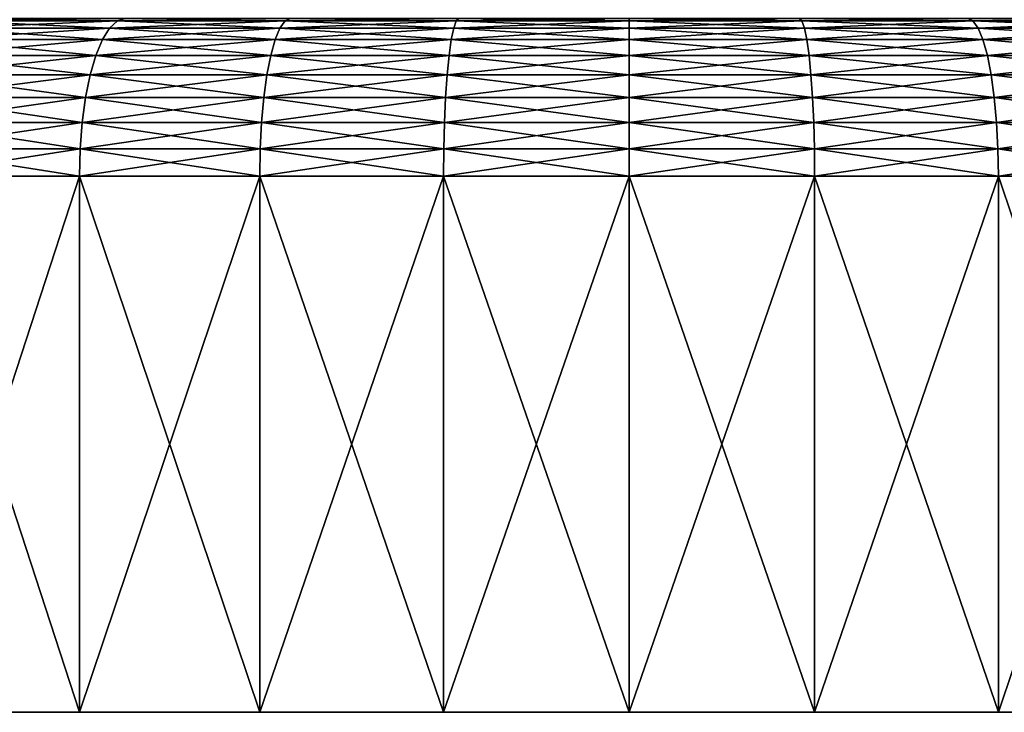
# Model space of a CAD drawing. Header units: millimetres. Extents: x -139 to 106, y -8 to 139.
# Tile 5 of 256: x -86 to -71, y -6 to 5. Entities that reach past the tile are written whole.
import ezdxf

# ---------------------------------------------------------------- set-up
doc = ezdxf.new("R2010")
doc.units = ezdxf.units.MM
doc.header["$LTSCALE"] = 53.842063
for name, color, linetype in [('517', 7, 'CONTINUOUS'), ('518', 7, 'CONTINUOUS'), ('519', 7, 'CONTINUOUS'), ('520', 7, 'CONTINUOUS'), ('521', 7, 'CONTINUOUS')]:
    doc.layers.add(name, color=color, linetype=linetype)

msp = doc.modelspace()

# ---------------------------------------------------------------- linework, layer by layer
at = {"layer": '517', "color": 7, "linetype": 'CONTINUOUS'}
for points in [[(-106.356, -5.962, -2.94), (-46.5, -5.962), (-106.5, -5.962), (-106.356, -5.962, -2.94)], [(-106.5, -5.962), (-46.5, -5.962), (-46.644, -5.962, 2.94), (-106.5, -5.962)], [(-106.356, -5.962, 2.94), (-106.5, -5.962), (-46.644, -5.962, 2.94), (-106.356, -5.962, 2.94)], [(-46.644, -5.962, -2.94), (-46.5, -5.962), (-106.356, -5.962, -2.94), (-46.644, -5.962, -2.94)], [(-105.924, -5.962, -5.853), (-46.644, -5.962, -2.94), (-106.356, -5.962, -2.94), (-105.924, -5.962, -5.853)], [(-105.924, -5.962, 5.853), (-106.356, -5.962, 2.94), (-47.076, -5.962, 5.853), (-105.924, -5.962, 5.853)], [(-47.076, -5.962, 5.853), (-106.356, -5.962, 2.94), (-46.644, -5.962, 2.94), (-47.076, -5.962, 5.853)], [(-47.076, -5.962, -5.853), (-46.644, -5.962, -2.94), (-105.924, -5.962, -5.853), (-47.076, -5.962, -5.853)], [(-105.208, -5.962, -8.708), (-47.076, -5.962, -5.853), (-105.924, -5.962, -5.853), (-105.208, -5.962, -8.708)], [(-105.208, -5.962, 8.708), (-105.924, -5.962, 5.853), (-47.792, -5.962, 8.708), (-105.208, -5.962, 8.708)], [(-47.792, -5.962, 8.708), (-105.924, -5.962, 5.853), (-47.076, -5.962, 5.853), (-47.792, -5.962, 8.708)], [(-47.792, -5.962, -8.708), (-47.076, -5.962, -5.853), (-105.208, -5.962, -8.708), (-47.792, -5.962, -8.708)], [(-104.216, -5.962, -11.48), (-47.792, -5.962, -8.708), (-105.208, -5.962, -8.708), (-104.216, -5.962, -11.48)], [(-104.216, -5.962, 11.48), (-105.208, -5.962, 8.708), (-48.784, -5.962, 11.48), (-104.216, -5.962, 11.48)], [(-48.784, -5.962, 11.48), (-105.208, -5.962, 8.708), (-47.792, -5.962, 8.708), (-48.784, -5.962, 11.48)], [(-48.784, -5.962, -11.48), (-47.792, -5.962, -8.708), (-104.216, -5.962, -11.48), (-48.784, -5.962, -11.48)], [(-102.958, -5.962, -14.142), (-48.784, -5.962, -11.48), (-104.216, -5.962, -11.48), (-102.958, -5.962, -14.142)], [(-102.958, -5.962, 14.142), (-104.216, -5.962, 11.48), (-50.042, -5.962, 14.142), (-102.958, -5.962, 14.142)], [(-50.042, -5.962, 14.142), (-104.216, -5.962, 11.48), (-48.784, -5.962, 11.48), (-50.042, -5.962, 14.142)], [(-50.042, -5.962, -14.142), (-48.784, -5.962, -11.48), (-102.958, -5.962, -14.142), (-50.042, -5.962, -14.142)], [(-101.444, -5.962, -16.667), (-50.042, -5.962, -14.142), (-102.958, -5.962, -14.142), (-101.444, -5.962, -16.667)], [(-101.444, -5.962, 16.667), (-102.958, -5.962, 14.142), (-51.556, -5.962, 16.667), (-101.444, -5.962, 16.667)], [(-51.556, -5.962, 16.667), (-102.958, -5.962, 14.142), (-50.042, -5.962, 14.142), (-51.556, -5.962, 16.667)], [(-51.556, -5.962, -16.667), (-50.042, -5.962, -14.142), (-101.444, -5.962, -16.667), (-51.556, -5.962, -16.667)], [(-99.69, -5.962, -19.032), (-51.556, -5.962, -16.667), (-101.444, -5.962, -16.667), (-99.69, -5.962, -19.032)], [(-99.69, -5.962, 19.032), (-101.444, -5.962, 16.667), (-53.31, -5.962, 19.032), (-99.69, -5.962, 19.032)], [(-53.31, -5.962, 19.032), (-101.444, -5.962, 16.667), (-51.556, -5.962, 16.667), (-53.31, -5.962, 19.032)], [(-53.31, -5.962, -19.032), (-51.556, -5.962, -16.667), (-99.69, -5.962, -19.032), (-53.31, -5.962, -19.032)], [(-97.713, -5.962, -21.213), (-53.31, -5.962, -19.032), (-99.69, -5.962, -19.032), (-97.713, -5.962, -21.213)], [(-97.713, -5.962, 21.213), (-99.69, -5.962, 19.032), (-55.287, -5.962, 21.213), (-97.713, -5.962, 21.213)], [(-55.287, -5.962, 21.213), (-99.69, -5.962, 19.032), (-53.31, -5.962, 19.032), (-55.287, -5.962, 21.213)], [(-55.287, -5.962, -21.213), (-53.31, -5.962, -19.032), (-97.713, -5.962, -21.213), (-55.287, -5.962, -21.213)], [(-95.532, -5.962, -23.19), (-55.287, -5.962, -21.213), (-97.713, -5.962, -21.213), (-95.532, -5.962, -23.19)], [(-95.532, -5.962, 23.19), (-97.713, -5.962, 21.213), (-57.468, -5.962, 23.19), (-95.532, -5.962, 23.19)], [(-57.468, -5.962, 23.19), (-97.713, -5.962, 21.213), (-55.287, -5.962, 21.213), (-57.468, -5.962, 23.19)], [(-57.468, -5.962, -23.19), (-55.287, -5.962, -21.213), (-95.532, -5.962, -23.19), (-57.468, -5.962, -23.19)], [(-93.167, -5.962, -24.944), (-57.468, -5.962, -23.19), (-95.532, -5.962, -23.19), (-93.167, -5.962, -24.944)], [(-93.167, -5.962, 24.944), (-95.532, -5.962, 23.19), (-59.833, -5.962, 24.944), (-93.167, -5.962, 24.944)], [(-59.833, -5.962, 24.944), (-95.532, -5.962, 23.19), (-57.468, -5.962, 23.19), (-59.833, -5.962, 24.944)], [(-59.833, -5.962, -24.944), (-57.468, -5.962, -23.19), (-93.167, -5.962, -24.944), (-59.833, -5.962, -24.944)], [(-90.642, -5.962, -26.458), (-59.833, -5.962, -24.944), (-93.167, -5.962, -24.944), (-90.642, -5.962, -26.458)], [(-90.642, -5.962, 26.458), (-93.167, -5.962, 24.944), (-62.358, -5.962, 26.458), (-90.642, -5.962, 26.458)], [(-62.358, -5.962, 26.458), (-93.167, -5.962, 24.944), (-59.833, -5.962, 24.944), (-62.358, -5.962, 26.458)], [(-62.358, -5.962, -26.458), (-59.833, -5.962, -24.944), (-90.642, -5.962, -26.458), (-62.358, -5.962, -26.458)], [(-87.98, -5.962, -27.716), (-62.358, -5.962, -26.458), (-90.642, -5.962, -26.458), (-87.98, -5.962, -27.716)], [(-87.98, -5.962, 27.716), (-90.642, -5.962, 26.458), (-65.02, -5.962, 27.716), (-87.98, -5.962, 27.716)], [(-65.02, -5.962, 27.716), (-90.642, -5.962, 26.458), (-62.358, -5.962, 26.458), (-65.02, -5.962, 27.716)], [(-65.02, -5.962, -27.716), (-62.358, -5.962, -26.458), (-87.98, -5.962, -27.716), (-65.02, -5.962, -27.716)], [(-85.208, -5.962, -28.708), (-65.02, -5.962, -27.716), (-87.98, -5.962, -27.716), (-85.208, -5.962, -28.708)], [(-85.208, -5.962, 28.708), (-87.98, -5.962, 27.716), (-67.792, -5.962, 28.708), (-85.208, -5.962, 28.708)], [(-67.792, -5.962, 28.708), (-87.98, -5.962, 27.716), (-65.02, -5.962, 27.716), (-67.792, -5.962, 28.708)], [(-67.792, -5.962, -28.708), (-65.02, -5.962, -27.716), (-85.208, -5.962, -28.708), (-67.792, -5.962, -28.708)], [(-82.353, -5.962, -29.424), (-67.792, -5.962, -28.708), (-85.208, -5.962, -28.708), (-82.353, -5.962, -29.424)], [(-82.353, -5.962, 29.424), (-85.208, -5.962, 28.708), (-70.647, -5.962, 29.424), (-82.353, -5.962, 29.424)], [(-70.647, -5.962, 29.424), (-85.208, -5.962, 28.708), (-67.792, -5.962, 28.708), (-70.647, -5.962, 29.424)], [(-70.647, -5.962, -29.424), (-67.792, -5.962, -28.708), (-82.353, -5.962, -29.424), (-70.647, -5.962, -29.424)], [(-79.44, -5.962, -29.856), (-70.647, -5.962, -29.424), (-82.353, -5.962, -29.424), (-79.44, -5.962, -29.856)], [(-79.44, -5.962, 29.856), (-82.353, -5.962, 29.424), (-73.56, -5.962, 29.856), (-79.44, -5.962, 29.856)], [(-73.56, -5.962, 29.856), (-82.353, -5.962, 29.424), (-70.647, -5.962, 29.424), (-73.56, -5.962, 29.856)], [(-73.56, -5.962, -29.856), (-70.647, -5.962, -29.424), (-79.44, -5.962, -29.856), (-73.56, -5.962, -29.856)], [(-76.5, -5.962, -30), (-73.56, -5.962, -29.856), (-79.44, -5.962, -29.856), (-76.5, -5.962, -30)], [(-76.5, -5.962, 30), (-79.44, -5.962, 29.856), (-73.56, -5.962, 29.856), (-76.5, -5.962, 30)]]:
    msp.add_3dface(points, dxfattribs=at)
at = {"layer": '518', "color": 7, "linetype": 'CONTINUOUS'}
for points in [[(-87.98, -5.962, 27.716), (-85.208, -5.962, 28.708), (-87.981, 2.538, 27.716), (-87.98, -5.962, 27.716)], [(-87.981, 2.538, 27.716), (-85.208, -5.962, 28.708), (-85.209, 2.538, 28.708), (-87.981, 2.538, 27.716)], [(-85.208, -5.962, 28.708), (-82.353, -5.962, 29.424), (-85.209, 2.538, 28.708), (-85.208, -5.962, 28.708)], [(-85.209, 2.538, 28.708), (-82.353, -5.962, 29.424), (-82.353, 2.538, 29.424), (-85.209, 2.538, 28.708)], [(-82.353, -5.962, 29.424), (-79.44, -5.962, 29.856), (-82.353, 2.538, 29.424), (-82.353, -5.962, 29.424)], [(-82.353, 2.538, 29.424), (-79.44, -5.962, 29.856), (-79.441, 2.538, 29.856), (-82.353, 2.538, 29.424)], [(-79.44, -5.962, 29.856), (-76.5, -5.962, 30), (-79.441, 2.538, 29.856), (-79.44, -5.962, 29.856)], [(-79.441, 2.538, 29.856), (-76.5, -5.962, 30), (-76.5, 2.538, 30), (-79.441, 2.538, 29.856)], [(-76.5, -5.962, 30), (-73.56, -5.962, 29.856), (-76.5, 2.538, 30), (-76.5, -5.962, 30)], [(-76.5, 2.538, 30), (-73.56, -5.962, 29.856), (-73.559, 2.538, 29.856), (-76.5, 2.538, 30)], [(-73.56, -5.962, 29.856), (-70.647, -5.962, 29.424), (-73.559, 2.538, 29.856), (-73.56, -5.962, 29.856)], [(-73.559, 2.538, 29.856), (-70.647, -5.962, 29.424), (-70.647, 2.538, 29.424), (-73.559, 2.538, 29.856)], [(-70.647, -5.962, 29.424), (-67.792, -5.962, 28.708), (-70.647, 2.538, 29.424), (-70.647, -5.962, 29.424)], [(-70.647, 2.538, 29.424), (-67.792, -5.962, 28.708), (-67.791, 2.538, 28.708), (-70.647, 2.538, 29.424)]]:
    msp.add_3dface(points, dxfattribs=at)
at = {"layer": '519', "color": 7, "linetype": 'CONTINUOUS'}
for points in [[(-85.209, 2.538, -28.708), (-87.98, -5.962, -27.716), (-87.981, 2.538, -27.716), (-85.209, 2.538, -28.708)], [(-85.208, -5.962, -28.708), (-87.98, -5.962, -27.716), (-85.209, 2.538, -28.708), (-85.208, -5.962, -28.708)], [(-82.353, 2.538, -29.424), (-85.208, -5.962, -28.708), (-85.209, 2.538, -28.708), (-82.353, 2.538, -29.424)], [(-82.353, -5.962, -29.424), (-85.208, -5.962, -28.708), (-82.353, 2.538, -29.424), (-82.353, -5.962, -29.424)], [(-79.44, -5.962, -29.856), (-82.353, -5.962, -29.424), (-79.441, 2.538, -29.856), (-79.44, -5.962, -29.856)], [(-79.441, 2.538, -29.856), (-82.353, -5.962, -29.424), (-82.353, 2.538, -29.424), (-79.441, 2.538, -29.856)], [(-76.5, 2.538, -30), (-79.44, -5.962, -29.856), (-79.441, 2.538, -29.856), (-76.5, 2.538, -30)], [(-76.5, -5.962, -30), (-79.44, -5.962, -29.856), (-76.5, 2.538, -30), (-76.5, -5.962, -30)], [(-73.56, -5.962, -29.856), (-76.5, -5.962, -30), (-73.559, 2.538, -29.856), (-73.56, -5.962, -29.856)], [(-73.559, 2.538, -29.856), (-76.5, -5.962, -30), (-76.5, 2.538, -30), (-73.559, 2.538, -29.856)], [(-70.647, -5.962, -29.424), (-73.56, -5.962, -29.856), (-70.647, 2.538, -29.424), (-70.647, -5.962, -29.424)], [(-70.647, 2.538, -29.424), (-73.56, -5.962, -29.856), (-73.559, 2.538, -29.856), (-70.647, 2.538, -29.424)], [(-67.792, -5.962, -28.708), (-70.647, -5.962, -29.424), (-67.791, 2.538, -28.708), (-67.792, -5.962, -28.708)], [(-67.791, 2.538, -28.708), (-70.647, -5.962, -29.424), (-70.647, 2.538, -29.424), (-67.791, 2.538, -28.708)]]:
    msp.add_3dface(points, dxfattribs=at)
at = {"layer": '520', "color": 7, "linetype": 'CONTINUOUS'}
for points in [[(-87.19, 5, -25.808), (-84.609, 5, -26.731), (-87.351, 4.887, -26.197), (-87.19, 5, -25.808)], [(-87.351, 4.887, -26.197), (-84.609, 5, -26.731), (-84.731, 4.887, -27.134), (-87.351, 4.887, -26.197)], [(-87.027, 5.038, -25.405), (-84.485, 5.038, -26.315), (-87.19, 5, -25.808), (-87.027, 5.038, -25.405)], [(-87.19, 5, -25.808), (-84.485, 5.038, -26.315), (-84.609, 5, -26.731), (-87.19, 5, -25.808)], [(-84.609, 5, -26.731), (-81.95, 5, -27.397), (-84.731, 4.887, -27.134), (-84.609, 5, -26.731)], [(-84.731, 4.887, -27.134), (-81.95, 5, -27.397), (-82.032, 4.887, -27.811), (-84.731, 4.887, -27.134)], [(-84.485, 5.038, -26.315), (-81.867, 5.038, -26.971), (-84.609, 5, -26.731), (-84.485, 5.038, -26.315)], [(-84.609, 5, -26.731), (-81.867, 5.038, -26.971), (-81.95, 5, -27.397), (-84.609, 5, -26.731)], [(-81.95, 5, -27.397), (-79.238, 5, -27.8), (-82.032, 4.887, -27.811), (-81.95, 5, -27.397)], [(-82.032, 4.887, -27.811), (-79.238, 5, -27.8), (-79.279, 4.887, -28.219), (-82.032, 4.887, -27.811)], [(-81.867, 5.038, -26.971), (-79.196, 5.038, -27.367), (-81.95, 5, -27.397), (-81.867, 5.038, -26.971)], [(-81.95, 5, -27.397), (-79.196, 5.038, -27.367), (-79.238, 5, -27.8), (-81.95, 5, -27.397)], [(-79.238, 5, -27.8), (-76.5, 5, -27.934), (-79.279, 4.887, -28.219), (-79.238, 5, -27.8)], [(-79.279, 4.887, -28.219), (-76.5, 5, -27.934), (-76.5, 4.887, -28.355), (-79.279, 4.887, -28.219)], [(-79.196, 5.038, -27.367), (-76.5, 5.038, -27.5), (-79.238, 5, -27.8), (-79.196, 5.038, -27.367)], [(-79.238, 5, -27.8), (-76.5, 5.038, -27.5), (-76.5, 5, -27.934), (-79.238, 5, -27.8)], [(-76.5, 5.038, -27.5), (-73.804, 5.038, -27.367), (-76.5, 5, -27.934), (-76.5, 5.038, -27.5)], [(-76.5, 5, -27.934), (-73.804, 5.038, -27.367), (-73.762, 5, -27.8), (-76.5, 5, -27.934)], [(-76.5, 5, -27.934), (-73.762, 5, -27.8), (-76.5, 4.887, -28.355), (-76.5, 5, -27.934)], [(-76.5, 4.887, -28.355), (-73.762, 5, -27.8), (-73.721, 4.887, -28.219), (-76.5, 4.887, -28.355)], [(-73.804, 5.038, -27.367), (-71.133, 5.038, -26.971), (-71.05, 5, -27.397), (-73.804, 5.038, -27.367)], [(-73.762, 5, -27.8), (-73.804, 5.038, -27.367), (-71.05, 5, -27.397), (-73.762, 5, -27.8)], [(-73.762, 5, -27.8), (-71.05, 5, -27.397), (-73.721, 4.887, -28.219), (-73.762, 5, -27.8)], [(-73.721, 4.887, -28.219), (-71.05, 5, -27.397), (-70.968, 4.887, -27.811), (-73.721, 4.887, -28.219)], [(-71.133, 5.038, -26.971), (-68.515, 5.038, -26.315), (-68.391, 5, -26.731), (-71.133, 5.038, -26.971)], [(-71.05, 5, -27.397), (-71.133, 5.038, -26.971), (-68.391, 5, -26.731), (-71.05, 5, -27.397)], [(-71.05, 5, -27.397), (-68.391, 5, -26.731), (-70.968, 4.887, -27.811), (-71.05, 5, -27.397)], [(-70.968, 4.887, -27.811), (-68.391, 5, -26.731), (-68.269, 4.887, -27.134), (-70.968, 4.887, -27.811)], [(-87.351, 4.887, -26.197), (-84.731, 4.887, -27.134), (-87.502, 4.703, -26.562), (-87.351, 4.887, -26.197)], [(-87.502, 4.703, -26.562), (-84.731, 4.887, -27.134), (-84.846, 4.703, -27.513), (-87.502, 4.703, -26.562)], [(-84.731, 4.887, -27.134), (-82.032, 4.887, -27.811), (-84.846, 4.703, -27.513), (-84.731, 4.887, -27.134)], [(-84.846, 4.703, -27.513), (-82.032, 4.887, -27.811), (-82.109, 4.703, -28.198), (-84.846, 4.703, -27.513)], [(-82.032, 4.887, -27.811), (-79.279, 4.887, -28.219), (-82.109, 4.703, -28.198), (-82.032, 4.887, -27.811)], [(-82.109, 4.703, -28.198), (-79.279, 4.887, -28.219), (-79.318, 4.703, -28.612), (-82.109, 4.703, -28.198)], [(-79.279, 4.887, -28.219), (-76.5, 4.887, -28.355), (-79.318, 4.703, -28.612), (-79.279, 4.887, -28.219)], [(-79.318, 4.703, -28.612), (-76.5, 4.887, -28.355), (-76.5, 4.703, -28.751), (-79.318, 4.703, -28.612)], [(-76.5, 4.887, -28.355), (-73.721, 4.887, -28.219), (-76.5, 4.703, -28.751), (-76.5, 4.887, -28.355)], [(-76.5, 4.703, -28.751), (-73.721, 4.887, -28.219), (-73.682, 4.703, -28.612), (-76.5, 4.703, -28.751)], [(-73.721, 4.887, -28.219), (-70.968, 4.887, -27.811), (-73.682, 4.703, -28.612), (-73.721, 4.887, -28.219)], [(-73.682, 4.703, -28.612), (-70.968, 4.887, -27.811), (-70.891, 4.703, -28.198), (-73.682, 4.703, -28.612)], [(-70.968, 4.887, -27.811), (-68.269, 4.887, -27.134), (-70.891, 4.703, -28.198), (-70.968, 4.887, -27.811)], [(-70.891, 4.703, -28.198), (-68.269, 4.887, -27.134), (-68.154, 4.703, -27.513), (-70.891, 4.703, -28.198)], [(-87.502, 4.703, -26.562), (-84.846, 4.703, -27.513), (-87.639, 4.452, -26.892), (-87.502, 4.703, -26.562)], [(-87.639, 4.452, -26.892), (-84.846, 4.703, -27.513), (-84.95, 4.452, -27.855), (-87.639, 4.452, -26.892)], [(-84.846, 4.703, -27.513), (-82.109, 4.703, -28.198), (-84.95, 4.452, -27.855), (-84.846, 4.703, -27.513)], [(-84.95, 4.452, -27.855), (-82.109, 4.703, -28.198), (-82.179, 4.452, -28.549), (-84.95, 4.452, -27.855)], [(-82.109, 4.703, -28.198), (-79.318, 4.703, -28.612), (-82.179, 4.452, -28.549), (-82.109, 4.703, -28.198)], [(-82.179, 4.452, -28.549), (-79.318, 4.703, -28.612), (-79.353, 4.452, -28.968), (-82.179, 4.452, -28.549)], [(-79.318, 4.703, -28.612), (-76.5, 4.703, -28.751), (-79.353, 4.452, -28.968), (-79.318, 4.703, -28.612)], [(-79.353, 4.452, -28.968), (-76.5, 4.703, -28.751), (-76.5, 4.452, -29.108), (-79.353, 4.452, -28.968)], [(-76.5, 4.703, -28.751), (-73.682, 4.703, -28.612), (-76.5, 4.452, -29.108), (-76.5, 4.703, -28.751)], [(-76.5, 4.452, -29.108), (-73.682, 4.703, -28.612), (-73.647, 4.452, -28.968), (-76.5, 4.452, -29.108)], [(-73.682, 4.703, -28.612), (-70.891, 4.703, -28.198), (-73.647, 4.452, -28.968), (-73.682, 4.703, -28.612)], [(-73.647, 4.452, -28.968), (-70.891, 4.703, -28.198), (-70.821, 4.452, -28.549), (-73.647, 4.452, -28.968)], [(-70.891, 4.703, -28.198), (-68.154, 4.703, -27.513), (-70.821, 4.452, -28.549), (-70.891, 4.703, -28.198)], [(-70.821, 4.452, -28.549), (-68.154, 4.703, -27.513), (-68.05, 4.452, -27.855), (-70.821, 4.452, -28.549)], [(-87.639, 4.452, -26.892), (-84.95, 4.452, -27.855), (-87.757, 4.144, -27.177), (-87.639, 4.452, -26.892)], [(-87.757, 4.144, -27.177), (-84.95, 4.452, -27.855), (-85.039, 4.144, -28.15), (-87.757, 4.144, -27.177)], [(-84.95, 4.452, -27.855), (-82.179, 4.452, -28.549), (-85.039, 4.144, -28.15), (-84.95, 4.452, -27.855)], [(-85.039, 4.144, -28.15), (-82.179, 4.452, -28.549), (-82.239, 4.144, -28.851), (-85.039, 4.144, -28.15)], [(-82.179, 4.452, -28.549), (-79.353, 4.452, -28.968), (-82.239, 4.144, -28.851), (-82.179, 4.452, -28.549)], [(-82.239, 4.144, -28.851), (-79.353, 4.452, -28.968), (-79.383, 4.144, -29.275), (-82.239, 4.144, -28.851)], [(-79.353, 4.452, -28.968), (-76.5, 4.452, -29.108), (-79.383, 4.144, -29.275), (-79.353, 4.452, -28.968)], [(-79.383, 4.144, -29.275), (-76.5, 4.452, -29.108), (-76.5, 4.144, -29.416), (-79.383, 4.144, -29.275)], [(-76.5, 4.452, -29.108), (-73.647, 4.452, -28.968), (-76.5, 4.144, -29.416), (-76.5, 4.452, -29.108)], [(-76.5, 4.144, -29.416), (-73.647, 4.452, -28.968), (-73.617, 4.144, -29.275), (-76.5, 4.144, -29.416)], [(-73.647, 4.452, -28.968), (-70.821, 4.452, -28.549), (-73.617, 4.144, -29.275), (-73.647, 4.452, -28.968)], [(-73.617, 4.144, -29.275), (-70.821, 4.452, -28.549), (-70.761, 4.144, -28.851), (-73.617, 4.144, -29.275)], [(-70.821, 4.452, -28.549), (-68.05, 4.452, -27.855), (-70.761, 4.144, -28.851), (-70.821, 4.452, -28.549)], [(-70.761, 4.144, -28.851), (-68.05, 4.452, -27.855), (-67.961, 4.144, -28.15), (-70.761, 4.144, -28.851)], [(-87.757, 4.144, -27.177), (-85.039, 4.144, -28.15), (-87.853, 3.786, -27.408), (-87.757, 4.144, -27.177)], [(-87.853, 3.786, -27.408), (-85.039, 4.144, -28.15), (-85.112, 3.786, -28.389), (-87.853, 3.786, -27.408)], [(-85.039, 4.144, -28.15), (-82.239, 4.144, -28.851), (-85.112, 3.786, -28.389), (-85.039, 4.144, -28.15)], [(-85.112, 3.786, -28.389), (-82.239, 4.144, -28.851), (-82.288, 3.786, -29.096), (-85.112, 3.786, -28.389)], [(-82.239, 4.144, -28.851), (-79.383, 4.144, -29.275), (-82.288, 3.786, -29.096), (-82.239, 4.144, -28.851)], [(-82.288, 3.786, -29.096), (-79.383, 4.144, -29.275), (-79.408, 3.786, -29.523), (-82.288, 3.786, -29.096)], [(-79.383, 4.144, -29.275), (-76.5, 4.144, -29.416), (-79.408, 3.786, -29.523), (-79.383, 4.144, -29.275)], [(-79.408, 3.786, -29.523), (-76.5, 4.144, -29.416), (-76.5, 3.786, -29.666), (-79.408, 3.786, -29.523)], [(-76.5, 4.144, -29.416), (-73.617, 4.144, -29.275), (-76.5, 3.786, -29.666), (-76.5, 4.144, -29.416)], [(-76.5, 3.786, -29.666), (-73.617, 4.144, -29.275), (-73.592, 3.786, -29.523), (-76.5, 3.786, -29.666)], [(-73.617, 4.144, -29.275), (-70.761, 4.144, -28.851), (-73.592, 3.786, -29.523), (-73.617, 4.144, -29.275)], [(-73.592, 3.786, -29.523), (-70.761, 4.144, -28.851), (-70.712, 3.786, -29.096), (-73.592, 3.786, -29.523)], [(-70.761, 4.144, -28.851), (-67.961, 4.144, -28.15), (-70.712, 3.786, -29.096), (-70.761, 4.144, -28.851)], [(-70.712, 3.786, -29.096), (-67.961, 4.144, -28.15), (-67.888, 3.786, -28.389), (-70.712, 3.786, -29.096)], [(-87.853, 3.786, -27.408), (-85.112, 3.786, -28.389), (-87.923, 3.391, -27.578), (-87.853, 3.786, -27.408)], [(-87.923, 3.391, -27.578), (-85.112, 3.786, -28.389), (-85.165, 3.391, -28.565), (-87.923, 3.391, -27.578)], [(-85.112, 3.786, -28.389), (-82.288, 3.786, -29.096), (-85.165, 3.391, -28.565), (-85.112, 3.786, -28.389)], [(-85.165, 3.391, -28.565), (-82.288, 3.786, -29.096), (-82.323, 3.391, -29.277), (-85.165, 3.391, -28.565)], [(-82.288, 3.786, -29.096), (-79.408, 3.786, -29.523), (-82.323, 3.391, -29.277), (-82.288, 3.786, -29.096)], [(-82.323, 3.391, -29.277), (-79.408, 3.786, -29.523), (-79.426, 3.391, -29.706), (-82.323, 3.391, -29.277)], [(-79.408, 3.786, -29.523), (-76.5, 3.786, -29.666), (-79.426, 3.391, -29.706), (-79.408, 3.786, -29.523)], [(-79.426, 3.391, -29.706), (-76.5, 3.786, -29.666), (-76.5, 3.391, -29.85), (-79.426, 3.391, -29.706)], [(-76.5, 3.786, -29.666), (-73.592, 3.786, -29.523), (-76.5, 3.391, -29.85), (-76.5, 3.786, -29.666)], [(-76.5, 3.391, -29.85), (-73.592, 3.786, -29.523), (-73.574, 3.391, -29.706), (-76.5, 3.391, -29.85)], [(-73.592, 3.786, -29.523), (-70.712, 3.786, -29.096), (-73.574, 3.391, -29.706), (-73.592, 3.786, -29.523)], [(-73.574, 3.391, -29.706), (-70.712, 3.786, -29.096), (-70.677, 3.391, -29.277), (-73.574, 3.391, -29.706)], [(-70.712, 3.786, -29.096), (-67.888, 3.786, -28.389), (-70.677, 3.391, -29.277), (-70.712, 3.786, -29.096)], [(-70.677, 3.391, -29.277), (-67.888, 3.786, -28.389), (-67.835, 3.391, -28.565), (-70.677, 3.391, -29.277)], [(-87.923, 3.391, -27.578), (-85.165, 3.391, -28.565), (-87.966, 2.969, -27.682), (-87.923, 3.391, -27.578)], [(-87.966, 2.969, -27.682), (-85.165, 3.391, -28.565), (-85.198, 2.969, -28.672), (-87.966, 2.969, -27.682)], [(-85.165, 3.391, -28.565), (-82.323, 3.391, -29.277), (-85.198, 2.969, -28.672), (-85.165, 3.391, -28.565)], [(-85.198, 2.969, -28.672), (-82.323, 3.391, -29.277), (-82.345, 2.969, -29.387), (-85.198, 2.969, -28.672)], [(-82.323, 3.391, -29.277), (-79.426, 3.391, -29.706), (-82.345, 2.969, -29.387), (-82.323, 3.391, -29.277)], [(-82.345, 2.969, -29.387), (-79.426, 3.391, -29.706), (-79.437, 2.969, -29.818), (-82.345, 2.969, -29.387)], [(-79.426, 3.391, -29.706), (-76.5, 3.391, -29.85), (-79.437, 2.969, -29.818), (-79.426, 3.391, -29.706)], [(-79.437, 2.969, -29.818), (-76.5, 3.391, -29.85), (-76.5, 2.969, -29.963), (-79.437, 2.969, -29.818)], [(-76.5, 3.391, -29.85), (-73.574, 3.391, -29.706), (-76.5, 2.969, -29.963), (-76.5, 3.391, -29.85)], [(-76.5, 2.969, -29.963), (-73.574, 3.391, -29.706), (-73.563, 2.969, -29.818), (-76.5, 2.969, -29.963)], [(-73.574, 3.391, -29.706), (-70.677, 3.391, -29.277), (-73.563, 2.969, -29.818), (-73.574, 3.391, -29.706)], [(-73.563, 2.969, -29.818), (-70.677, 3.391, -29.277), (-70.655, 2.969, -29.387), (-73.563, 2.969, -29.818)], [(-70.677, 3.391, -29.277), (-67.835, 3.391, -28.565), (-70.655, 2.969, -29.387), (-70.677, 3.391, -29.277)], [(-70.655, 2.969, -29.387), (-67.835, 3.391, -28.565), (-67.802, 2.969, -28.672), (-70.655, 2.969, -29.387)], [(-85.209, 2.538, -28.708), (-87.981, 2.538, -27.716), (-85.198, 2.969, -28.672), (-85.209, 2.538, -28.708)], [(-87.981, 2.538, -27.716), (-87.966, 2.969, -27.682), (-85.198, 2.969, -28.672), (-87.981, 2.538, -27.716)], [(-82.353, 2.538, -29.424), (-85.209, 2.538, -28.708), (-82.345, 2.969, -29.387), (-82.353, 2.538, -29.424)], [(-85.209, 2.538, -28.708), (-85.198, 2.969, -28.672), (-82.345, 2.969, -29.387), (-85.209, 2.538, -28.708)], [(-79.441, 2.538, -29.856), (-82.353, 2.538, -29.424), (-79.437, 2.969, -29.818), (-79.441, 2.538, -29.856)], [(-82.353, 2.538, -29.424), (-82.345, 2.969, -29.387), (-79.437, 2.969, -29.818), (-82.353, 2.538, -29.424)], [(-76.5, 2.538, -30), (-79.441, 2.538, -29.856), (-76.5, 2.969, -29.963), (-76.5, 2.538, -30)], [(-79.441, 2.538, -29.856), (-79.437, 2.969, -29.818), (-76.5, 2.969, -29.963), (-79.441, 2.538, -29.856)], [(-73.559, 2.538, -29.856), (-76.5, 2.538, -30), (-73.563, 2.969, -29.818), (-73.559, 2.538, -29.856)], [(-76.5, 2.538, -30), (-76.5, 2.969, -29.963), (-73.563, 2.969, -29.818), (-76.5, 2.538, -30)], [(-73.559, 2.538, -29.856), (-73.563, 2.969, -29.818), (-70.655, 2.969, -29.387), (-73.559, 2.538, -29.856)], [(-70.647, 2.538, -29.424), (-73.559, 2.538, -29.856), (-70.655, 2.969, -29.387), (-70.647, 2.538, -29.424)], [(-70.647, 2.538, -29.424), (-70.655, 2.969, -29.387), (-67.802, 2.969, -28.672), (-70.647, 2.538, -29.424)], [(-67.791, 2.538, -28.708), (-70.647, 2.538, -29.424), (-67.802, 2.969, -28.672), (-67.791, 2.538, -28.708)]]:
    msp.add_3dface(points, dxfattribs=at)
at = {"layer": '521', "color": 7, "linetype": 'CONTINUOUS'}
for points in [[(-84.731, 4.887, 27.134), (-87.19, 5, 25.808), (-87.351, 4.887, 26.197), (-84.731, 4.887, 27.134)], [(-84.485, 5.038, 26.315), (-87.027, 5.038, 25.405), (-87.19, 5, 25.808), (-84.485, 5.038, 26.315)], [(-84.609, 5, 26.731), (-84.485, 5.038, 26.315), (-87.19, 5, 25.808), (-84.609, 5, 26.731)], [(-84.609, 5, 26.731), (-87.19, 5, 25.808), (-84.731, 4.887, 27.134), (-84.609, 5, 26.731)], [(-82.032, 4.887, 27.811), (-84.609, 5, 26.731), (-84.731, 4.887, 27.134), (-82.032, 4.887, 27.811)], [(-81.867, 5.038, 26.971), (-84.485, 5.038, 26.315), (-84.609, 5, 26.731), (-81.867, 5.038, 26.971)], [(-81.95, 5, 27.397), (-81.867, 5.038, 26.971), (-84.609, 5, 26.731), (-81.95, 5, 27.397)], [(-81.95, 5, 27.397), (-84.609, 5, 26.731), (-82.032, 4.887, 27.811), (-81.95, 5, 27.397)], [(-79.279, 4.887, 28.219), (-81.95, 5, 27.397), (-82.032, 4.887, 27.811), (-79.279, 4.887, 28.219)], [(-79.196, 5.038, 27.367), (-81.867, 5.038, 26.971), (-81.95, 5, 27.397), (-79.196, 5.038, 27.367)], [(-79.238, 5, 27.8), (-79.196, 5.038, 27.367), (-81.95, 5, 27.397), (-79.238, 5, 27.8)], [(-79.238, 5, 27.8), (-81.95, 5, 27.397), (-79.279, 4.887, 28.219), (-79.238, 5, 27.8)], [(-76.5, 4.887, 28.355), (-79.238, 5, 27.8), (-79.279, 4.887, 28.219), (-76.5, 4.887, 28.355)], [(-76.5, 5, 27.934), (-79.196, 5.038, 27.367), (-79.238, 5, 27.8), (-76.5, 5, 27.934)], [(-76.5, 5, 27.934), (-79.238, 5, 27.8), (-76.5, 4.887, 28.355), (-76.5, 5, 27.934)], [(-76.5, 5.038, 27.5), (-79.196, 5.038, 27.367), (-76.5, 5, 27.934), (-76.5, 5.038, 27.5)], [(-73.804, 5.038, 27.367), (-76.5, 5.038, 27.5), (-73.762, 5, 27.8), (-73.804, 5.038, 27.367)], [(-73.762, 5, 27.8), (-76.5, 5.038, 27.5), (-76.5, 5, 27.934), (-73.762, 5, 27.8)], [(-73.762, 5, 27.8), (-76.5, 5, 27.934), (-73.721, 4.887, 28.219), (-73.762, 5, 27.8)], [(-73.721, 4.887, 28.219), (-76.5, 5, 27.934), (-76.5, 4.887, 28.355), (-73.721, 4.887, 28.219)], [(-71.133, 5.038, 26.971), (-73.804, 5.038, 27.367), (-71.05, 5, 27.397), (-71.133, 5.038, 26.971)], [(-71.05, 5, 27.397), (-73.804, 5.038, 27.367), (-73.762, 5, 27.8), (-71.05, 5, 27.397)], [(-71.05, 5, 27.397), (-73.762, 5, 27.8), (-70.968, 4.887, 27.811), (-71.05, 5, 27.397)], [(-70.968, 4.887, 27.811), (-73.762, 5, 27.8), (-73.721, 4.887, 28.219), (-70.968, 4.887, 27.811)], [(-68.515, 5.038, 26.315), (-71.133, 5.038, 26.971), (-68.391, 5, 26.731), (-68.515, 5.038, 26.315)], [(-68.391, 5, 26.731), (-71.133, 5.038, 26.971), (-71.05, 5, 27.397), (-68.391, 5, 26.731)], [(-68.391, 5, 26.731), (-71.05, 5, 27.397), (-68.269, 4.887, 27.134), (-68.391, 5, 26.731)], [(-68.269, 4.887, 27.134), (-71.05, 5, 27.397), (-70.968, 4.887, 27.811), (-68.269, 4.887, 27.134)], [(-84.846, 4.703, 27.513), (-87.351, 4.887, 26.197), (-87.502, 4.703, 26.562), (-84.846, 4.703, 27.513)], [(-84.731, 4.887, 27.134), (-87.351, 4.887, 26.197), (-84.846, 4.703, 27.513), (-84.731, 4.887, 27.134)], [(-82.109, 4.703, 28.198), (-84.731, 4.887, 27.134), (-84.846, 4.703, 27.513), (-82.109, 4.703, 28.198)], [(-82.032, 4.887, 27.811), (-84.731, 4.887, 27.134), (-82.109, 4.703, 28.198), (-82.032, 4.887, 27.811)], [(-79.318, 4.703, 28.612), (-82.032, 4.887, 27.811), (-82.109, 4.703, 28.198), (-79.318, 4.703, 28.612)], [(-79.279, 4.887, 28.219), (-82.032, 4.887, 27.811), (-79.318, 4.703, 28.612), (-79.279, 4.887, 28.219)], [(-76.5, 4.703, 28.751), (-79.279, 4.887, 28.219), (-79.318, 4.703, 28.612), (-76.5, 4.703, 28.751)], [(-76.5, 4.887, 28.355), (-79.279, 4.887, 28.219), (-76.5, 4.703, 28.751), (-76.5, 4.887, 28.355)], [(-73.721, 4.887, 28.219), (-76.5, 4.887, 28.355), (-73.682, 4.703, 28.612), (-73.721, 4.887, 28.219)], [(-73.682, 4.703, 28.612), (-76.5, 4.887, 28.355), (-76.5, 4.703, 28.751), (-73.682, 4.703, 28.612)], [(-70.968, 4.887, 27.811), (-73.721, 4.887, 28.219), (-70.891, 4.703, 28.198), (-70.968, 4.887, 27.811)], [(-70.891, 4.703, 28.198), (-73.721, 4.887, 28.219), (-73.682, 4.703, 28.612), (-70.891, 4.703, 28.198)], [(-68.269, 4.887, 27.134), (-70.968, 4.887, 27.811), (-68.154, 4.703, 27.513), (-68.269, 4.887, 27.134)], [(-68.154, 4.703, 27.513), (-70.968, 4.887, 27.811), (-70.891, 4.703, 28.198), (-68.154, 4.703, 27.513)], [(-84.95, 4.452, 27.855), (-87.502, 4.703, 26.562), (-87.639, 4.452, 26.892), (-84.95, 4.452, 27.855)], [(-84.846, 4.703, 27.513), (-87.502, 4.703, 26.562), (-84.95, 4.452, 27.855), (-84.846, 4.703, 27.513)], [(-82.179, 4.452, 28.549), (-84.846, 4.703, 27.513), (-84.95, 4.452, 27.855), (-82.179, 4.452, 28.549)], [(-82.109, 4.703, 28.198), (-84.846, 4.703, 27.513), (-82.179, 4.452, 28.549), (-82.109, 4.703, 28.198)], [(-79.353, 4.452, 28.968), (-82.109, 4.703, 28.198), (-82.179, 4.452, 28.549), (-79.353, 4.452, 28.968)], [(-79.318, 4.703, 28.612), (-82.109, 4.703, 28.198), (-79.353, 4.452, 28.968), (-79.318, 4.703, 28.612)], [(-76.5, 4.452, 29.108), (-79.318, 4.703, 28.612), (-79.353, 4.452, 28.968), (-76.5, 4.452, 29.108)], [(-76.5, 4.703, 28.751), (-79.318, 4.703, 28.612), (-76.5, 4.452, 29.108), (-76.5, 4.703, 28.751)], [(-73.682, 4.703, 28.612), (-76.5, 4.703, 28.751), (-73.647, 4.452, 28.968), (-73.682, 4.703, 28.612)], [(-73.647, 4.452, 28.968), (-76.5, 4.703, 28.751), (-76.5, 4.452, 29.108), (-73.647, 4.452, 28.968)], [(-70.891, 4.703, 28.198), (-73.682, 4.703, 28.612), (-70.821, 4.452, 28.549), (-70.891, 4.703, 28.198)], [(-70.821, 4.452, 28.549), (-73.682, 4.703, 28.612), (-73.647, 4.452, 28.968), (-70.821, 4.452, 28.549)], [(-68.154, 4.703, 27.513), (-70.891, 4.703, 28.198), (-68.05, 4.452, 27.855), (-68.154, 4.703, 27.513)], [(-68.05, 4.452, 27.855), (-70.891, 4.703, 28.198), (-70.821, 4.452, 28.549), (-68.05, 4.452, 27.855)], [(-85.039, 4.144, 28.15), (-87.639, 4.452, 26.892), (-87.757, 4.144, 27.177), (-85.039, 4.144, 28.15)], [(-84.95, 4.452, 27.855), (-87.639, 4.452, 26.892), (-85.039, 4.144, 28.15), (-84.95, 4.452, 27.855)], [(-82.239, 4.144, 28.851), (-84.95, 4.452, 27.855), (-85.039, 4.144, 28.15), (-82.239, 4.144, 28.851)], [(-82.179, 4.452, 28.549), (-84.95, 4.452, 27.855), (-82.239, 4.144, 28.851), (-82.179, 4.452, 28.549)], [(-79.383, 4.144, 29.275), (-82.179, 4.452, 28.549), (-82.239, 4.144, 28.851), (-79.383, 4.144, 29.275)], [(-79.353, 4.452, 28.968), (-82.179, 4.452, 28.549), (-79.383, 4.144, 29.275), (-79.353, 4.452, 28.968)], [(-76.5, 4.144, 29.416), (-79.353, 4.452, 28.968), (-79.383, 4.144, 29.275), (-76.5, 4.144, 29.416)], [(-76.5, 4.452, 29.108), (-79.353, 4.452, 28.968), (-76.5, 4.144, 29.416), (-76.5, 4.452, 29.108)], [(-73.647, 4.452, 28.968), (-76.5, 4.452, 29.108), (-73.617, 4.144, 29.275), (-73.647, 4.452, 28.968)], [(-73.617, 4.144, 29.275), (-76.5, 4.452, 29.108), (-76.5, 4.144, 29.416), (-73.617, 4.144, 29.275)], [(-70.821, 4.452, 28.549), (-73.647, 4.452, 28.968), (-70.761, 4.144, 28.851), (-70.821, 4.452, 28.549)], [(-70.761, 4.144, 28.851), (-73.647, 4.452, 28.968), (-73.617, 4.144, 29.275), (-70.761, 4.144, 28.851)], [(-68.05, 4.452, 27.855), (-70.821, 4.452, 28.549), (-67.961, 4.144, 28.15), (-68.05, 4.452, 27.855)], [(-67.961, 4.144, 28.15), (-70.821, 4.452, 28.549), (-70.761, 4.144, 28.851), (-67.961, 4.144, 28.15)], [(-85.112, 3.786, 28.389), (-87.757, 4.144, 27.177), (-87.853, 3.786, 27.408), (-85.112, 3.786, 28.389)], [(-85.039, 4.144, 28.15), (-87.757, 4.144, 27.177), (-85.112, 3.786, 28.389), (-85.039, 4.144, 28.15)], [(-82.288, 3.786, 29.096), (-85.039, 4.144, 28.15), (-85.112, 3.786, 28.389), (-82.288, 3.786, 29.096)], [(-82.239, 4.144, 28.851), (-85.039, 4.144, 28.15), (-82.288, 3.786, 29.096), (-82.239, 4.144, 28.851)], [(-79.408, 3.786, 29.523), (-82.239, 4.144, 28.851), (-82.288, 3.786, 29.096), (-79.408, 3.786, 29.523)], [(-79.383, 4.144, 29.275), (-82.239, 4.144, 28.851), (-79.408, 3.786, 29.523), (-79.383, 4.144, 29.275)], [(-76.5, 3.786, 29.666), (-79.383, 4.144, 29.275), (-79.408, 3.786, 29.523), (-76.5, 3.786, 29.666)], [(-76.5, 4.144, 29.416), (-79.383, 4.144, 29.275), (-76.5, 3.786, 29.666), (-76.5, 4.144, 29.416)], [(-73.617, 4.144, 29.275), (-76.5, 4.144, 29.416), (-73.592, 3.786, 29.523), (-73.617, 4.144, 29.275)], [(-73.592, 3.786, 29.523), (-76.5, 4.144, 29.416), (-76.5, 3.786, 29.666), (-73.592, 3.786, 29.523)], [(-70.761, 4.144, 28.851), (-73.617, 4.144, 29.275), (-70.712, 3.786, 29.096), (-70.761, 4.144, 28.851)], [(-70.712, 3.786, 29.096), (-73.617, 4.144, 29.275), (-73.592, 3.786, 29.523), (-70.712, 3.786, 29.096)], [(-67.961, 4.144, 28.15), (-70.761, 4.144, 28.851), (-67.888, 3.786, 28.389), (-67.961, 4.144, 28.15)], [(-67.888, 3.786, 28.389), (-70.761, 4.144, 28.851), (-70.712, 3.786, 29.096), (-67.888, 3.786, 28.389)], [(-85.165, 3.391, 28.565), (-87.853, 3.786, 27.408), (-87.923, 3.391, 27.578), (-85.165, 3.391, 28.565)], [(-85.112, 3.786, 28.389), (-87.853, 3.786, 27.408), (-85.165, 3.391, 28.565), (-85.112, 3.786, 28.389)], [(-82.323, 3.391, 29.277), (-85.112, 3.786, 28.389), (-85.165, 3.391, 28.565), (-82.323, 3.391, 29.277)], [(-82.288, 3.786, 29.096), (-85.112, 3.786, 28.389), (-82.323, 3.391, 29.277), (-82.288, 3.786, 29.096)], [(-79.426, 3.391, 29.706), (-82.288, 3.786, 29.096), (-82.323, 3.391, 29.277), (-79.426, 3.391, 29.706)], [(-79.408, 3.786, 29.523), (-82.288, 3.786, 29.096), (-79.426, 3.391, 29.706), (-79.408, 3.786, 29.523)], [(-76.5, 3.391, 29.85), (-79.408, 3.786, 29.523), (-79.426, 3.391, 29.706), (-76.5, 3.391, 29.85)], [(-76.5, 3.786, 29.666), (-79.408, 3.786, 29.523), (-76.5, 3.391, 29.85), (-76.5, 3.786, 29.666)], [(-73.592, 3.786, 29.523), (-76.5, 3.786, 29.666), (-73.574, 3.391, 29.706), (-73.592, 3.786, 29.523)], [(-73.574, 3.391, 29.706), (-76.5, 3.786, 29.666), (-76.5, 3.391, 29.85), (-73.574, 3.391, 29.706)], [(-70.712, 3.786, 29.096), (-73.592, 3.786, 29.523), (-70.677, 3.391, 29.277), (-70.712, 3.786, 29.096)], [(-70.677, 3.391, 29.277), (-73.592, 3.786, 29.523), (-73.574, 3.391, 29.706), (-70.677, 3.391, 29.277)], [(-67.888, 3.786, 28.389), (-70.712, 3.786, 29.096), (-67.835, 3.391, 28.565), (-67.888, 3.786, 28.389)], [(-67.835, 3.391, 28.565), (-70.712, 3.786, 29.096), (-70.677, 3.391, 29.277), (-67.835, 3.391, 28.565)], [(-85.198, 2.969, 28.672), (-87.923, 3.391, 27.578), (-87.966, 2.969, 27.682), (-85.198, 2.969, 28.672)], [(-85.165, 3.391, 28.565), (-87.923, 3.391, 27.578), (-85.198, 2.969, 28.672), (-85.165, 3.391, 28.565)], [(-82.345, 2.969, 29.387), (-85.165, 3.391, 28.565), (-85.198, 2.969, 28.672), (-82.345, 2.969, 29.387)], [(-82.323, 3.391, 29.277), (-85.165, 3.391, 28.565), (-82.345, 2.969, 29.387), (-82.323, 3.391, 29.277)], [(-79.437, 2.969, 29.818), (-82.323, 3.391, 29.277), (-82.345, 2.969, 29.387), (-79.437, 2.969, 29.818)], [(-79.426, 3.391, 29.706), (-82.323, 3.391, 29.277), (-79.437, 2.969, 29.818), (-79.426, 3.391, 29.706)], [(-76.5, 2.969, 29.963), (-79.426, 3.391, 29.706), (-79.437, 2.969, 29.818), (-76.5, 2.969, 29.963)], [(-76.5, 3.391, 29.85), (-79.426, 3.391, 29.706), (-76.5, 2.969, 29.963), (-76.5, 3.391, 29.85)], [(-73.574, 3.391, 29.706), (-76.5, 3.391, 29.85), (-73.563, 2.969, 29.818), (-73.574, 3.391, 29.706)], [(-73.563, 2.969, 29.818), (-76.5, 3.391, 29.85), (-76.5, 2.969, 29.963), (-73.563, 2.969, 29.818)], [(-70.677, 3.391, 29.277), (-73.574, 3.391, 29.706), (-70.655, 2.969, 29.387), (-70.677, 3.391, 29.277)], [(-70.655, 2.969, 29.387), (-73.574, 3.391, 29.706), (-73.563, 2.969, 29.818), (-70.655, 2.969, 29.387)], [(-67.835, 3.391, 28.565), (-70.677, 3.391, 29.277), (-67.802, 2.969, 28.672), (-67.835, 3.391, 28.565)], [(-67.802, 2.969, 28.672), (-70.677, 3.391, 29.277), (-70.655, 2.969, 29.387), (-67.802, 2.969, 28.672)], [(-87.981, 2.538, 27.716), (-85.209, 2.538, 28.708), (-87.966, 2.969, 27.682), (-87.981, 2.538, 27.716)], [(-85.209, 2.538, 28.708), (-85.198, 2.969, 28.672), (-87.966, 2.969, 27.682), (-85.209, 2.538, 28.708)], [(-85.209, 2.538, 28.708), (-82.353, 2.538, 29.424), (-85.198, 2.969, 28.672), (-85.209, 2.538, 28.708)], [(-82.353, 2.538, 29.424), (-82.345, 2.969, 29.387), (-85.198, 2.969, 28.672), (-82.353, 2.538, 29.424)], [(-82.353, 2.538, 29.424), (-79.441, 2.538, 29.856), (-82.345, 2.969, 29.387), (-82.353, 2.538, 29.424)], [(-79.441, 2.538, 29.856), (-79.437, 2.969, 29.818), (-82.345, 2.969, 29.387), (-79.441, 2.538, 29.856)], [(-79.441, 2.538, 29.856), (-76.5, 2.538, 30), (-79.437, 2.969, 29.818), (-79.441, 2.538, 29.856)], [(-76.5, 2.538, 30), (-76.5, 2.969, 29.963), (-79.437, 2.969, 29.818), (-76.5, 2.538, 30)], [(-76.5, 2.538, 30), (-73.559, 2.538, 29.856), (-76.5, 2.969, 29.963), (-76.5, 2.538, 30)], [(-73.559, 2.538, 29.856), (-73.563, 2.969, 29.818), (-76.5, 2.969, 29.963), (-73.559, 2.538, 29.856)], [(-73.559, 2.538, 29.856), (-70.647, 2.538, 29.424), (-73.563, 2.969, 29.818), (-73.559, 2.538, 29.856)], [(-70.647, 2.538, 29.424), (-70.655, 2.969, 29.387), (-73.563, 2.969, 29.818), (-70.647, 2.538, 29.424)], [(-70.647, 2.538, 29.424), (-67.791, 2.538, 28.708), (-70.655, 2.969, 29.387), (-70.647, 2.538, 29.424)], [(-67.791, 2.538, 28.708), (-67.802, 2.969, 28.672), (-70.655, 2.969, 29.387), (-67.791, 2.538, 28.708)]]:
    msp.add_3dface(points, dxfattribs=at)

doc.saveas('drawing.dxf')
